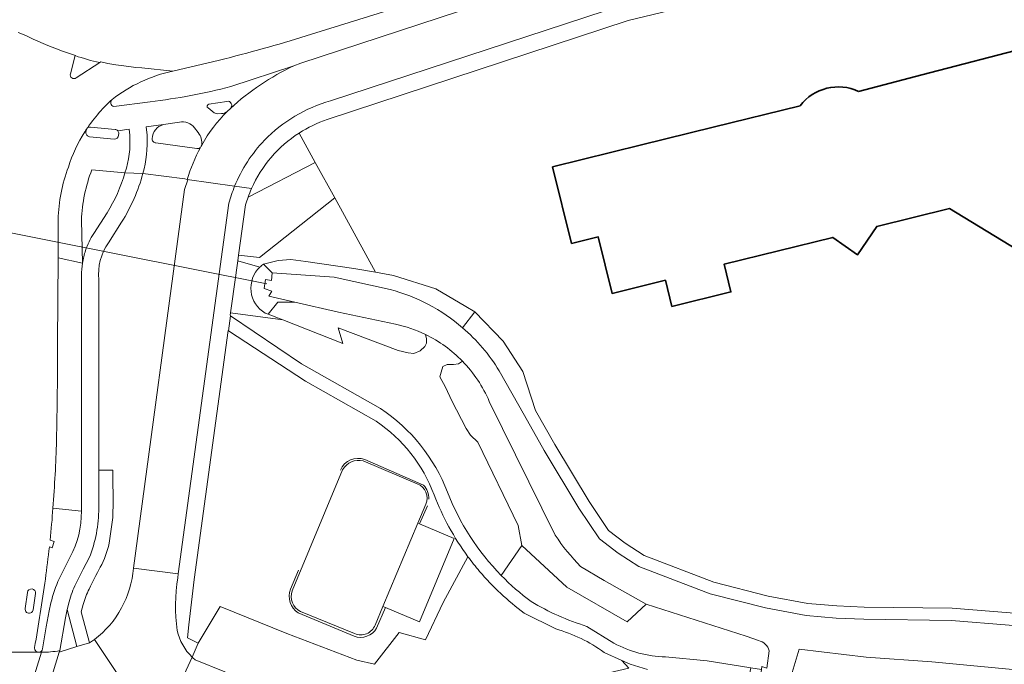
# Model space of a CAD drawing. Extents: x 151587 to 155483, y 462503 to 464608.
# Tile 225 of 236: x 154449 to 154569, y 463998 to 464077. Entities that reach past the tile are written whole.
import ezdxf

# ---------------------------------------------------------------- set-up
doc = ezdxf.new("R2010")
doc.units = 0
doc.header["$LTSCALE"] = 0.5
for name, color, linetype, lineweight in [('B-RO-GR-BEPLANTING_CULTUUR_BOSPLANTSOEN-GV', 251, 'CONTINUOUS', 18), ('B-RO-IE-TERREINAFSCHEIDING_KUNSTMATIG_HEKWERK-G', 251, 'IE-TERREINAFSCHEIDING-KUNSTMATIG', 18), ('B-RO-KW-KUNSTWERK_DUIKER-G', 251, 'CONTINUOUS', 18), ('B-RO-OG-BEBOUWING-GV', 6, 'CONTINUOUS', 35), ('B-RO-OG-TERREIN_CULTUURSCHEIDING-GV', 251, 'CONTINUOUS', 18), ('B-RO-OG-WATER_SLOOT-GV', 251, 'CONTINUOUS', 18), ('B-RO-VH-VERHARDING_ASFALT-GV', 251, 'CONTINUOUS', 18), ('B-RO-VH-VERHARDING_BETON-GV', 251, 'CONTINUOUS', 18), ('B-RO-VH-VERHARDING_BETONSTRAATSTEEN-GV', 251, 'CONTINUOUS', 18), ('B-RO-VH-VERHARDING_TEGEL-GV', 251, 'CONTINUOUS', 18)]:
    doc.layers.add(name, color=color, linetype=linetype, lineweight=lineweight)
doc.linetypes.add('IE-TERREINAFSCHEIDING-KUNSTMATIG', pattern='A,4,[82,NLCS.SHX,S=0.75,R=90,X=0,Y=0],4,-2', length=10)

msp = doc.modelspace()

# ---------------------------------------------------------------- linework, layer by layer
at = {"layer": 'B-RO-GR-BEPLANTING_CULTUUR_BOSPLANTSOEN-GV', "flags": 128}
for points in [[(154503.688, 464011.232), (154500.656, 464005.624), (154498.476, 464001.061), (154495.275, 464001.961), (154492.246, 463998.057), (154490.06, 463998.55), (154481.51, 464001.83), (154473.33, 464005.15), (154470.653, 464000.646), (154469.902, 463998.93), (154469.922, 463998.909)], [(154514.44, 464002.379), (154510.578, 464004.331)], [(154470.256, 463998.608), (154473.898, 463997.141), (154489.508, 463990.459), (154489.53, 463990.449)], [(154489.53, 463990.449), (154494.112, 463988.488), (154503.476, 463984.491), (154511.044, 463981.193), (154511.151, 463981.353), (154512.804, 463983.823), (154514.137, 463985.721), (154514.624, 463986.403), (154515.248, 463987.278), (154516.701, 463988.377), (154516.804, 463988.454), (154517.09, 463988.596), (154517.284, 463990.337), (154517.887, 463992.545), (154518.074, 463995.59), (154520.962, 463996.995), (154523.409, 463997.566), (154522.551, 463998.525), (154520.371, 463999.493)], [(154525.701, 463997.434), (154523.564, 463998.075), (154522.551, 463998.525), (154523.409, 463997.566)]]:
    msp.add_lwpolyline(points, dxfattribs=at)
at = {"layer": 'B-RO-GR-BEPLANTING_CULTUUR_BOSPLANTSOEN-GV'}
for points in [[(154505.11, 464009.435, -0.0177202), (154503.688, 464011.232)], [(154510.578, 464004.331, -0.0577028), (154505.11, 464009.435)], [(154520.371, 463999.493, 0.0933694), (154514.44, 464002.379)], [(154469.922, 463998.909, 0.0171947), (154470.256, 463998.608)]]:
    msp.add_lwpolyline(points, format="xyb", dxfattribs=at)
at = {"layer": 'B-RO-IE-TERREINAFSCHEIDING_KUNSTMATIG_HEKWERK-G'}
for points in [[(154491.053, 464023.131, 0.4025251), (154488.071, 464021.851)], [(154498.916, 464018.281, 0.1925274), (154498.233, 464020.02)], [(154481.947, 464007.24, 0.3607754), (154482.906, 464004.361)], [(154489.731, 464001.503, 0.3715112), (154492.495, 464002.5)]]:
    msp.add_lwpolyline(points, format="xyb", dxfattribs=at)
at = {"layer": 'B-RO-IE-TERREINAFSCHEIDING_KUNSTMATIG_HEKWERK-G', "flags": 128}
for points in [[(154498.233, 464020.02), (154491.053, 464023.131)], [(154497.734, 464015.256), (154498.749, 464017.468)], [(154481.947, 464007.24), (154482.914, 464009.59)], [(154493.6, 464004.998), (154492.495, 464002.5)], [(154489.731, 464001.503), (154482.906, 464004.361)]]:
    msp.add_lwpolyline(points, dxfattribs=at)
at = {"layer": 'B-RO-KW-KUNSTWERK_DUIKER-G', "flags": 128}
msp.add_lwpolyline([(154479.071, 464044.666), (154432.873, 464053.856)], dxfattribs=at)
at = {"layer": 'B-RO-OG-BEBOUWING-GV', "flags": 128}
for points in [[(154544.386, 464066.485), (154533.722, 464063.852), (154524.947, 464061.686), (154514.058, 464058.997), (154516.375, 464049.612), (154519.644, 464050.419), (154521.352, 464043.499), (154527.884, 464045.112), (154528.677, 464041.901), (154535.894, 464043.683), (154535.058, 464047.071), (154548.38, 464050.36), (154551.41, 464048.223), (154553.775, 464051.692), (154562.666, 464053.887), (154572.809, 464047.742), (154577.156, 464030.134), (154581.846, 464027.293), (154587.969, 464037.4), (154602.146, 464060.799), (154580.249, 464074.066)], [(154573.199, 464072.325), (154572.815, 464073.797), (154559.292, 464070.271), (154551.539, 464068.249)]]:
    msp.add_lwpolyline(points, dxfattribs=at)
at = {"layer": 'B-RO-OG-BEBOUWING-GV'}
msp.add_lwpolyline([(154551.539, 464068.249, 0.3514942), (154544.386, 464066.485)], format="xyb", dxfattribs=at)
at = {"layer": 'B-RO-OG-TERREIN_CULTUURSCHEIDING-GV', "flags": 128}
for points in [[(154474.653, 464068.823), (154482.37, 464071.373), (154483.235, 464071.711), (154536.429, 464089.197), (154555.496, 464095.082), (154555.631, 464095.123), (154555.691, 464095.14)], [(154496.763, 464079.072), (154483.868, 464075.04)], [(154473.255, 464072.078), (154467.517, 464070.734)], [(154460.321, 464066.378), (154464.749, 464066.978)], [(154476.75, 464055.277), (154484.981, 464059.543), (154483.004, 464063.14)], [(154461.674, 464058.28), (154457.609, 464058.645)], [(154469.298, 464057.436), (154469.017, 464057.527), (154463.868, 464058.178)], [(154462.72, 464009.835), (154468.978, 464056.217), (154469.393, 464057.403), (154469.298, 464057.436)], [(154478.635, 464047.068), (154480.457, 464047.508), (154481.972, 464047.636), (154483.843, 464047.416), (154489.691, 464046.562), (154492.382, 464046.077), (154487.371, 464055.194), (154478.14, 464047.895), (154475.585, 464048.161), (154475.489, 464047.466), (154478.199, 464046.714)], [(154457.856, 464050.828), (154459.48, 464053.374)], [(154456.332, 464052.459), (154456.464, 464047.213)], [(154461.265, 464052.228), (154459.636, 464049.691)], [(154478.199, 464046.714), (154475.489, 464047.466), (154474.728, 464041.967), (154474.595, 464041.096), (154481.004, 464040.237), (154479.205, 464040.941)], [(154458.455, 464045.19), (154458.457, 464021.843), (154460.19, 464021.852), (154460.207, 464017.233)], [(154498.494, 464038.454), (154498.613, 464037.914), (154498.613, 464037.382), (154498.402, 464036.978), (154497.83, 464036.446), (154497.047, 464036.143), (154496.37, 464036.193), (154495.121, 464036.497), (154487.799, 464039.28), (154488.346, 464037.364), (154481.004, 464040.237), (154474.595, 464041.096), (154474.552, 464040.811), (154474.62, 464040.765), (154483.314, 464034.876), (154492.984, 464029.374)], [(154479.205, 464040.941), (154478.851, 464041.079)], [(154492.447, 464027.822), (154483.783, 464032.745), (154474.368, 464038.889), (154474.304, 464038.931), (154470.133, 464008.447), (154469.508, 464002.9)], [(154507.766, 464008.951), (154510.283, 464012.62), (154509.836, 464015.052), (154504.899, 464025.286), (154504.01, 464026.122), (154503.481, 464026.957), (154501.703, 464030.348), (154500.92, 464032.018), (154500.243, 464033.258), (154500.391, 464033.84), (154500.603, 464034.523), (154501.132, 464034.776), (154501.915, 464034.776), (154502.529, 464034.877), (154503.009, 464035.187)], [(154490.832, 464022.974), (154497.485, 464020.167)], [(154482.163, 464007.042), (154488.34, 464021.893)], [(154498.545, 464017.667), (154497.561, 464015.328)], [(154497.561, 464015.328), (154497.734, 464015.256), (154501.994, 464013.482), (154497.743, 464003.273), (154493.6, 464004.998), (154493.271, 464005.135), (154492.311, 464002.854)], [(154460.028, 464014.876), (154459.734, 464012.887)], [(154525.524, 464005.409), (154523.195, 464003.274), (154515.792, 464007.493), (154510.283, 464012.62), (154507.766, 464008.951)], [(154469.508, 464002.9), (154469.328, 464001.301), (154470.653, 464000.646), (154473.33, 464005.15), (154481.51, 464001.83), (154490.06, 463998.55), (154492.246, 463998.057), (154495.275, 464001.961), (154498.476, 464001.061), (154500.656, 464005.624), (154503.688, 464011.232)], [(154456.55, 464005.398), (154456.319, 464004.468), (154457.322, 464000.677), (154457.944, 464001.082)], [(154489.797, 464001.824), (154483.191, 464004.541)], [(154539.262, 464000.96), (154537.775, 464001.489), (154525.524, 464005.409)], [(154518.261, 464002.704), (154521.578, 464000.623)], [(154527.87, 463998.956), (154532.995, 463998.494), (154538.343, 463997.641), (154539.634, 463997.397), (154539.683, 463997.785), (154540.299, 463997.594), (154540.594, 463999.699)]]:
    msp.add_lwpolyline(points, dxfattribs=at)
at = {"layer": 'B-RO-OG-TERREIN_CULTUURSCHEIDING-GV'}
for points in [[(154483.868, 464075.04, -0.0149094), (154473.255, 464072.078)], [(154467.517, 464070.734, 0.110198), (154460.1, 464067.265)], [(154464.749, 464066.978, 0.0344028), (154474.653, 464068.823)], [(154460.1, 464067.265, 0.5876887), (154460.321, 464066.378)], [(154483.004, 464063.14, 0.146756), (154477.172, 464056.332)], [(154457.609, 464058.645, 0.0797034), (154456.332, 464052.459)], [(154459.48, 464053.374, 0.0697907), (154461.674, 464058.28)], [(154463.868, 464058.178, -0.0751536), (154461.265, 464052.228)], [(154477.172, 464056.332, 0.0186305), (154476.75, 464055.277)], [(154456.841, 464048.743, -0.0715506), (154457.856, 464050.828)], [(154459.636, 464049.691, 0.1748774), (154458.455, 464045.19)], [(154456.464, 464047.213, -0.0412488), (154456.841, 464048.743)], [(154478.851, 464041.079, -0.4982345), (154478.199, 464046.714)], [(154478.199, 464046.714, -0.03783), (154478.635, 464047.068)], [(154503.009, 464035.187, 0.0866083), (154498.494, 464038.454)], [(154492.984, 464029.374, -0.1558977), (154501.18, 464019.148)], [(154499.542, 464018.803, 0.1575098), (154492.447, 464027.822)], [(154488.34, 464021.893, -0.336685), (154490.832, 464022.974)], [(154497.485, 464020.167, -0.4056092), (154498.545, 464017.667)], [(154501.18, 464019.148, 0.1018206), (154507.766, 464008.951)], [(154503.688, 464011.232, -0.0666029), (154499.542, 464018.803)], [(154460.207, 464017.233, -0.0411423), (154460.028, 464014.876)], [(154459.734, 464012.887, -0.0753861), (154458.644, 464009.943)], [(154458.644, 464009.943, 0.0128753), (154457.296, 464007.277)], [(154457.944, 464001.082, 0.2101666), (154462.72, 464009.835)], [(154507.766, 464008.951, 0.0406517), (154511.418, 464005.738)], [(154457.296, 464007.277, 0.0437213), (154456.55, 464005.398)], [(154483.191, 464004.541, -0.3942028), (154482.163, 464007.042)], [(154511.418, 464005.738, 0.0590318), (154518.261, 464002.704)], [(154492.311, 464002.854, -0.4265231), (154489.797, 464001.824)], [(154540.594, 463999.699, 0.288068), (154539.262, 464000.96)], [(154521.578, 464000.623, 0.1120163), (154527.87, 463998.956)]]:
    msp.add_lwpolyline(points, format="xyb", dxfattribs=at)
at = {"layer": 'B-RO-OG-TERREIN_CULTUURSCHEIDING-GV', "flags": 128}
msp.add_lwpolyline([(154584.734, 463985.243), (154585.345, 463988.761), (154579.921, 463989.245), (154580.717, 463996.434), (154560.513, 463998.354), (154552.488, 463998.937), (154544.245, 463999.914), (154543.416, 463997.034), (154544.193, 463996.924), (154544.083, 463996.555), (154545.209, 463996.342), (154548.045, 463994.668), (154554.391, 463986.95), (154557.953, 463983.847), (154562.327, 463982.222), (154567.123, 463981.669), (154571.989, 463982.157), (154576.598, 463983.893), (154581.398, 463985.009)], close=True, dxfattribs=at)
at = {"layer": 'B-RO-OG-WATER_SLOOT-GV'}
for points in [[(154478.199, 464046.714, 0.4982345), (154478.851, 464041.079)], [(154478.635, 464047.068, 0.03783), (154478.199, 464046.714)], [(154494.143, 464043.979, -0.1130738), (154503.029, 464039.288)], [(154503.029, 464039.288, 0.1130738), (154494.143, 464043.979)], [(154498.494, 464038.454, 0.0602449), (154494.809, 464039.732)], [(154494.809, 464039.732, -0.0602449), (154498.494, 464038.454)], [(154498.494, 464038.454, -0.0866083), (154503.009, 464035.187)], [(154503.029, 464039.288, -0.077277), (154507.512, 464034.026)], [(154507.512, 464034.026, 0.077277), (154503.029, 464039.288)], [(154506.303, 464030.265, 0.0922544), (154503.009, 464035.187)], [(154503.009, 464035.187, -0.0922544), (154506.303, 464030.265)], [(154517.494, 464010.045, -0.0537429), (154514.384, 464013.891)], [(154514.384, 464013.891, 0.0537429), (154517.494, 464010.045)], [(154539.262, 464000.96, -0.288068), (154540.594, 463999.699)]]:
    msp.add_lwpolyline(points, format="xyb", dxfattribs=at)
at = {"layer": 'B-RO-OG-WATER_SLOOT-GV', "flags": 128}
for points in [[(154503.029, 464039.288), (154504.548, 464041.217), (154503.429, 464041.881), (154499.764, 464044.054), (154494.554, 464045.685), (154492.382, 464046.077), (154489.691, 464046.562), (154483.843, 464047.416), (154481.972, 464047.636), (154480.457, 464047.508), (154478.635, 464047.068), (154479.721, 464046.006)], [(154478.851, 464041.079), (154479.205, 464040.941), (154480.391, 464042.433), (154482.476, 464042.412), (154479.3, 464043.14), (154479.658, 464043.76), (154478.728, 464044.086), (154478.886, 464045.185), (154479.603, 464045.063), (154479.721, 464046.006), (154478.635, 464047.068)], [(154494.143, 464043.979), (154487.313, 464045.482), (154479.721, 464046.006), (154479.603, 464045.063), (154478.886, 464045.185), (154478.728, 464044.086), (154479.658, 464043.76), (154479.3, 464043.14), (154482.476, 464042.412), (154487.811, 464041.189), (154494.809, 464039.732)], [(154479.721, 464046.006), (154487.313, 464045.482), (154494.143, 464043.979)], [(154494.809, 464039.732), (154487.811, 464041.189), (154482.476, 464042.412), (154480.391, 464042.433), (154479.205, 464040.941)], [(154479.205, 464040.941), (154481.004, 464040.237), (154488.346, 464037.364), (154487.799, 464039.28), (154495.121, 464036.497), (154496.37, 464036.193), (154497.047, 464036.143), (154497.83, 464036.446), (154498.402, 464036.978), (154498.613, 464037.382), (154498.613, 464037.914), (154498.494, 464038.454)], [(154592.482, 464002.332), (154588.442, 464002.83), (154581.058, 464003.593), (154570.094, 464004.355), (154563.006, 464004.913), (154552.226, 464005.073), (154548.878, 464005.221), (154545.333, 464005.517), (154540.47, 464006.417), (154533.822, 464008.135), (154525.291, 464011.378), (154522.946, 464012.899), (154520.912, 464014.448), (154518.525, 464017.997), (154514.323, 464025), (154511.975, 464029.158), (154510.424, 464033.91), (154508.013, 464037.661), (154504.548, 464041.217), (154503.029, 464039.288)], [(154503.009, 464035.187), (154502.529, 464034.877), (154501.915, 464034.776), (154501.132, 464034.776), (154500.603, 464034.523), (154500.391, 464033.84), (154500.243, 464033.258), (154500.92, 464032.018), (154501.703, 464030.348), (154503.481, 464026.957), (154504.01, 464026.122), (154504.899, 464025.286), (154509.836, 464015.052), (154510.283, 464012.62), (154515.792, 464007.493), (154523.195, 464003.274), (154525.524, 464005.409), (154520.383, 464008.321), (154517.494, 464010.045)], [(154507.512, 464034.026), (154510.595, 464028.551), (154513.027, 464024.245), (154517.259, 464017.192), (154519.806, 464013.405), (154522.082, 464011.671), (154524.609, 464010.033), (154533.366, 464006.703), (154540.145, 464004.952), (154545.134, 464004.028), (154548.782, 464003.724), (154552.182, 464003.573), (154562.936, 464003.414), (154569.983, 464002.859), (154580.929, 464002.098), (154584.476, 464001.705), (154595.853, 464000.219), (154597.724, 463999.975), (154610.58, 463999.355), (154620.549, 463997.377)], [(154620.549, 463997.377), (154610.58, 463999.355), (154597.724, 463999.975), (154595.853, 464000.219), (154584.476, 464001.705), (154580.929, 464002.098), (154569.983, 464002.859), (154562.936, 464003.414), (154552.182, 464003.573), (154548.782, 464003.724), (154545.134, 464004.028), (154540.145, 464004.952), (154533.366, 464006.703), (154524.609, 464010.033), (154522.082, 464011.671), (154519.806, 464013.405), (154517.259, 464017.192), (154513.027, 464024.245), (154510.595, 464028.551), (154507.512, 464034.026)], [(154514.384, 464013.891), (154506.303, 464030.265)], [(154506.303, 464030.265), (154514.384, 464013.891)], [(154517.494, 464010.045), (154520.383, 464008.321), (154525.524, 464005.409), (154537.775, 464001.489), (154539.262, 464000.96)], [(154540.594, 463999.699), (154540.299, 463997.594), (154539.683, 463997.785), (154539.634, 463997.397), (154539.443, 463995.892), (154539.438, 463995.856), (154539.333, 463995.028), (154538.942, 463992.076)], [(154543.416, 463997.034), (154544.245, 463999.914), (154552.488, 463998.937), (154560.513, 463998.354), (154580.717, 463996.434)]]:
    msp.add_lwpolyline(points, dxfattribs=at)
at = {"layer": 'B-RO-VH-VERHARDING_ASFALT-GV', "flags": 128}
for points in [[(154483.868, 464075.04), (154496.763, 464079.072)], [(154448.579, 464075.477), (154449.532, 464075.093), (154450.421, 464074.658), (154452.234, 464073.858), (154453.616, 464073.32), (154453.772, 464073.267), (154455.02, 464072.84), (154455.6, 464072.659), (154455.59, 464072.623)], [(154458.577, 464071.765), (154458.716, 464071.854), (154459.576, 464071.68), (154460.554, 464071.507), (154461.532, 464071.36), (154463.007, 464071.187), (154463.745, 464071.125), (154467.517, 464070.734), (154473.255, 464072.078)], [(154492.984, 464029.374), (154483.314, 464034.876), (154474.62, 464040.765), (154474.368, 464038.889), (154483.783, 464032.745), (154492.447, 464027.822)], [(154497.485, 464020.167), (154490.832, 464022.974)], [(154488.34, 464021.893), (154482.163, 464007.042)], [(154493.271, 464005.135), (154497.561, 464015.328), (154498.545, 464017.667)], [(154468.152, 464008.66), (154468.188, 464009.137), (154462.72, 464009.835)], [(154483.191, 464004.541), (154489.797, 464001.824)], [(154492.311, 464002.854), (154493.271, 464005.135)], [(154510.578, 464004.331), (154514.44, 464002.379)], [(154521.578, 464000.623), (154518.261, 464002.704)], [(154457.944, 464001.082), (154461.873, 463995.202), (154462.314, 463995.41), (154463.217, 463995.803)], [(154450.501, 463989.362), (154453.63, 463999.557), (154453.683, 463999.731)], [(154448.484, 463989.92), (154451.448, 463999.528), (154451.166, 463999.535), (154451.03, 463999.541), (154446.259, 463999.527), (154446.259, 463999.176)], [(154451.448, 463999.528), (154448.484, 463989.92)], [(154466.249, 463995.402), (154467.927, 463994.687), (154469.922, 463998.909)], [(154469.922, 463998.909), (154467.927, 463994.687), (154509.308, 463977.109), (154511.125, 463976.349), (154556.218, 463957.49), (154558.028, 463956.753), (154619.056, 463931.367), (154620.859, 463930.618), (154674.313, 463908.383), (154675.202, 463907.949), (154683.794, 463905.689), (154687.785, 463904.623)], [(154469.922, 463998.909), (154469.902, 463998.93)], [(154503.476, 463984.491), (154494.112, 463988.488), (154489.53, 463990.449), (154489.508, 463990.459), (154473.898, 463997.141), (154470.256, 463998.608)], [(154520.371, 463999.493), (154522.551, 463998.525), (154523.564, 463998.075), (154525.701, 463997.434)], [(154529.845, 463997.01), (154534.453, 463996.599), (154538.049, 463996.095), (154538.343, 463997.641), (154532.995, 463998.494), (154527.87, 463998.956)]]:
    msp.add_lwpolyline(points, dxfattribs=at)
at = {"layer": 'B-RO-VH-VERHARDING_ASFALT-GV'}
for points in [[(154473.255, 464072.078, 0.0149094), (154483.868, 464075.04)], [(154455.59, 464072.623, 0.0294363), (154458.577, 464071.765)], [(154501.18, 464019.148, 0.1558977), (154492.984, 464029.374)], [(154492.447, 464027.822, -0.1575098), (154499.542, 464018.803)], [(154490.832, 464022.974, 0.336685), (154488.34, 464021.893)], [(154498.545, 464017.667, 0.4056092), (154497.485, 464020.167)], [(154507.766, 464008.951, -0.1018206), (154501.18, 464019.148)], [(154499.542, 464018.803, 0.0666029), (154503.688, 464011.232)], [(154503.688, 464011.232, 0.0177202), (154505.11, 464009.435)], [(154462.72, 464009.835, -0.2101666), (154457.944, 464001.082)], [(154505.11, 464009.435, 0.0577028), (154510.578, 464004.331)], [(154468.061, 464002.202, -0.0726218), (154468.152, 464008.66)], [(154511.418, 464005.738, -0.0406517), (154507.766, 464008.951)], [(154482.163, 464007.042, 0.3942028), (154483.191, 464004.541)], [(154518.261, 464002.704, -0.0590318), (154511.418, 464005.738)], [(154469.902, 463998.93, -0.1445423), (154468.061, 464002.202)], [(154489.797, 464001.824, 0.4265231), (154492.311, 464002.854)], [(154514.44, 464002.379, -0.0933694), (154520.371, 463999.493)], [(154453.683, 463999.731, -0.050589), (154451.448, 463999.528)], [(154527.87, 463998.956, -0.1120163), (154521.578, 464000.623)], [(154470.256, 463998.608, -0.0171947), (154469.922, 463998.909)]]:
    msp.add_lwpolyline(points, format="xyb", dxfattribs=at)
at = {"layer": 'B-RO-VH-VERHARDING_BETON-GV', "flags": 128}
for points in [[(154455.009, 464070.405), (154455.59, 464072.623), (154455.6, 464072.659), (154455.02, 464072.84), (154453.772, 464073.267), (154453.616, 464073.32), (154452.234, 464073.858), (154450.421, 464074.658), (154449.532, 464075.093), (154448.579, 464075.477)], [(154467.517, 464070.734), (154463.745, 464071.125), (154463.007, 464071.187), (154461.532, 464071.36), (154460.554, 464071.507), (154459.576, 464071.68), (154458.716, 464071.854), (154458.577, 464071.765), (154455.68, 464069.905)], [(154453.416, 464037.42), (154453.481, 464047.864), (154453.488, 464052.548)], [(154452.42, 464012.451), (154452.748, 464012.334), (154452.981, 464013.103), (154452.514, 464013.282)], [(154446.24, 464008.218), (154446.259, 463999.527), (154451.03, 463999.541)], [(154449.716, 464006.867), (154449.442, 464004.885)], [(154449.442, 464004.885), (154449.716, 464006.867)], [(154450.435, 464004.742), (154450.706, 464006.718)], [(154450.706, 464006.718), (154450.435, 464004.742)]]:
    msp.add_lwpolyline(points, dxfattribs=at)
at = {"layer": 'B-RO-VH-VERHARDING_BETON-GV'}
for points in [[(154455.68, 464069.905, -0.7640979), (154455.009, 464070.405)], [(154460.1, 464067.265, -0.110198), (154467.517, 464070.734)], [(154456.756, 464063.285, -0.0688176), (154460.1, 464067.265)], [(154454.741, 464058.962, -0.0631286), (154456.756, 464063.285)], [(154453.488, 464052.548, -0.0833962), (154454.741, 464058.962)], [(154453.289, 464025.449, 0.005263), (154453.416, 464037.42)], [(154452.851, 464017.192, 0.0111428), (154453.289, 464025.449)], [(154452.514, 464013.282, 0.005375), (154452.851, 464017.192)], [(154451.93, 464008.502, 0.0015273), (154452.42, 464012.451)], [(154450.602, 464000.095, 0.0073603), (154451.93, 464008.502)], [(154450.706, 464006.718, 0.9968883), (154449.716, 464006.867)], [(154449.716, 464006.867, -0.9968883), (154450.706, 464006.718)], [(154449.442, 464004.885, 1.0019732), (154450.435, 464004.742)], [(154450.435, 464004.742, -1.0019732), (154449.442, 464004.885)], [(154451.03, 463999.541, -0.4194412), (154450.602, 464000.095)]]:
    msp.add_lwpolyline(points, format="xyb", dxfattribs=at)
at = {"layer": 'B-RO-VH-VERHARDING_BETONSTRAATSTEEN-GV', "flags": 128}
for points in [[(154577.78, 464101.34), (154574.066, 464100.29), (154555.691, 464095.14), (154555.631, 464095.123), (154555.496, 464095.082), (154536.429, 464089.197), (154483.235, 464071.711), (154482.37, 464071.373)], [(154486.844, 464067.081), (154522.868, 464078.899), (154522.901, 464078.907), (154562.111, 464090.231), (154562.021, 464090.605), (154561.971, 464090.974), (154562.207, 464091.25), (154562.822, 464091.478), (154575.029, 464094.863), (154579.237, 464095.986), (154577.78, 464101.34)], [(154455.59, 464072.623), (154455.009, 464070.405)], [(154455.68, 464069.905), (154458.577, 464071.765)], [(154471.866, 464066.212), (154472.619, 464065.612), (154473.008, 464065.502), (154473.506, 464065.522)], [(154474.136, 464067.023), (154471.943, 464066.679)], [(154474.212, 464065.793), (154474.594, 464066.163)], [(154474.594, 464066.163), (154474.212, 464065.793)], [(154460.454, 464063.592), (154457.452, 464063.874)], [(154468.339, 464064.477), (154466.397, 464064.176)], [(154470.657, 464063.187), (154470.194, 464063.769)], [(154456.928, 464063.433), (154456.897, 464063.228)], [(154457.347, 464062.684), (154460.349, 464062.391)], [(154460.899, 464062.864), (154460.92, 464063.065)], [(154465.463, 464061.921), (154470.493, 464061.251)], [(154476.443, 464054.358), (154475.585, 464048.161), (154478.14, 464047.895), (154487.371, 464055.194), (154484.981, 464059.543), (154476.75, 464055.277)], [(154475.109, 464056.626), (154469.298, 464057.436), (154469.393, 464057.403), (154468.978, 464056.217), (154462.72, 464009.835), (154468.188, 464009.137)], [(154469.298, 464057.436), (154475.109, 464056.626)], [(154468.188, 464009.137), (154474.406, 464054.542)], [(154456.33, 464016.797), (154452.851, 464017.192)], [(154452.514, 464013.282), (154452.981, 464013.103), (154452.748, 464012.334), (154452.42, 464012.451)], [(154453.62, 464008.537), (154454.978, 464011.214)], [(154451.578, 463999.957), (154452.027, 464002.639), (154452.389, 464004.61), (154452.609, 464005.586)], [(154451.03, 463999.541), (154451.166, 463999.535)]]:
    msp.add_lwpolyline(points, dxfattribs=at)
at = {"layer": 'B-RO-VH-VERHARDING_BETONSTRAATSTEEN-GV'}
for points in [[(154458.577, 464071.765, -0.0294363), (154455.59, 464072.623)], [(154482.37, 464071.373, 0.0760933), (154474.594, 464066.163)], [(154455.009, 464070.405, 0.7640979), (154455.68, 464069.905)], [(154471.943, 464066.679, 0.7089255), (154471.866, 464066.212)], [(154474.594, 464066.163, 0.7713132), (154474.136, 464067.023)], [(154478.772, 464062.261, -0.1340387), (154486.844, 464067.081)], [(154474.212, 464065.793, 0.0697052), (154471.075, 464061.672)], [(154473.506, 464065.522, 0.1745936), (154474.212, 464065.793)], [(154457.452, 464063.874, 0.4053032), (154456.928, 464063.433)], [(154460.805, 464063.416, 0.2061535), (154460.454, 464063.592)], [(154466.397, 464064.176, 0.3426543), (154464.996, 464062.449)], [(154470.194, 464063.769, 0.2759361), (154468.339, 464064.477)], [(154456.897, 464063.228, 0.4225618), (154457.347, 464062.684)], [(154460.349, 464062.391, 0.4056523), (154460.899, 464062.864)], [(154460.92, 464063.065, 0.1900822), (154460.805, 464063.416)], [(154464.996, 464062.449, 0.4150558), (154465.463, 464061.921)], [(154471.075, 464061.672, 0.2008504), (154470.657, 464063.187)], [(154470.918, 464061.385, 0.0505527), (154469.298, 464057.436)], [(154470.493, 464061.251, 0.2405676), (154470.918, 464061.385)], [(154470.918, 464061.385, -0.0041488), (154471.075, 464061.672)], [(154471.075, 464061.672, 0.0041488), (154470.918, 464061.385)], [(154475.109, 464056.626, -0.0949782), (154478.772, 464062.261)], [(154474.406, 464054.542, -0.0312007), (154475.109, 464056.626)], [(154476.75, 464055.277, 0.0163185), (154476.443, 464054.358)], [(154452.851, 464017.192, -0.005375), (154452.514, 464013.282)], [(154454.978, 464011.214, 0.1286509), (154456.33, 464016.797)], [(154452.42, 464012.451, -0.0015273), (154451.93, 464008.502)], [(154451.93, 464008.502, -0.0073603), (154450.602, 464000.095)], [(154452.609, 464005.586, -0.0539348), (154453.62, 464008.537)], [(154450.602, 464000.095, 0.4194412), (154451.03, 463999.541)], [(154451.166, 463999.535, 0.3597181), (154451.578, 463999.957)]]:
    msp.add_lwpolyline(points, format="xyb", dxfattribs=at)
at = {"layer": 'B-RO-VH-VERHARDING_BETONSTRAATSTEEN-GV', "flags": 128}
msp.add_lwpolyline([(154454.579, 464004.749), (154454.379, 464003.767), (154453.683, 463999.731), (154453.63, 463999.557), (154455.792, 464000.221)], close=True, dxfattribs=at)
at = {"layer": 'B-RO-VH-VERHARDING_TEGEL-GV', "flags": 128}
for points in [[(154486.451, 464064.796), (154523.297, 464076.927), (154570.821, 464088.367), (154591.27, 464093.284), (154593.667, 464093.86), (154593.225, 464095.799), (154592.549, 464095.662), (154562.541, 464088.444), (154522.901, 464078.907), (154522.868, 464078.899), (154486.844, 464067.081)], [(154482.37, 464071.373), (154474.653, 464068.823)], [(154464.749, 464066.978), (154460.321, 464066.378)], [(154473.506, 464065.522), (154473.008, 464065.502), (154472.619, 464065.612), (154471.866, 464066.212)], [(154471.943, 464066.679), (154474.136, 464067.023)], [(154457.452, 464063.874), (154460.454, 464063.592)], [(154460.805, 464063.416), (154462.172, 464063.616), (154462.255, 464062.864)], [(154462.255, 464062.864), (154462.172, 464063.616), (154460.805, 464063.416)], [(154464.372, 464062.861), (154464.256, 464063.895), (154466.397, 464064.176), (154468.339, 464064.477)], [(154466.397, 464064.176), (154464.256, 464063.895), (154464.372, 464062.861)], [(154470.194, 464063.769), (154470.657, 464063.187)], [(154456.756, 464063.285), (154456.897, 464063.228)], [(154456.897, 464063.228), (154456.756, 464063.285)], [(154456.897, 464063.228), (154456.928, 464063.433)], [(154460.349, 464062.391), (154457.347, 464062.684)], [(154460.92, 464063.065), (154460.899, 464062.864)], [(154470.493, 464061.251), (154465.463, 464061.921)], [(154457.609, 464058.645), (154461.674, 464058.28)], [(154461.674, 464058.28), (154463.868, 464058.178)], [(154463.868, 464058.178), (154461.674, 464058.28)], [(154463.868, 464058.178), (154469.017, 464057.527), (154469.298, 464057.436)], [(154477.172, 464056.332), (154475.109, 464056.626)], [(154475.109, 464056.626), (154477.172, 464056.332)], [(154474.406, 464054.542), (154468.188, 464009.137), (154468.152, 464008.66)], [(154475.585, 464048.161), (154476.443, 464054.358)], [(154459.48, 464053.374), (154457.856, 464050.828)], [(154453.488, 464052.548), (154453.481, 464047.864), (154456.464, 464047.213), (154456.332, 464052.459)], [(154459.636, 464049.691), (154461.265, 464052.228)], [(154469.902, 463998.93), (154470.653, 464000.646), (154469.328, 464001.301), (154469.508, 464002.9), (154470.133, 464008.447), (154474.304, 464038.931), (154474.368, 464038.889), (154474.62, 464040.765), (154474.552, 464040.811), (154474.595, 464041.096), (154474.728, 464041.967), (154475.489, 464047.466), (154475.585, 464048.161)], [(154456.464, 464047.213), (154453.481, 464047.864), (154453.416, 464037.42)], [(154452.851, 464017.192), (154456.33, 464016.797), (154456.353, 464020.761), (154456.344, 464045.675)], [(154456.344, 464045.675), (154456.353, 464020.761), (154456.33, 464016.797)], [(154458.453, 464017.197), (154458.457, 464021.843), (154458.455, 464045.19)], [(154460.207, 464017.233), (154460.19, 464021.852), (154458.457, 464021.843), (154458.453, 464017.197)], [(154459.734, 464012.887), (154460.028, 464014.876)], [(154454.978, 464011.214), (154453.62, 464008.537)], [(154455.673, 464007.923), (154456.56, 464009.718), (154457.287, 464011.107)], [(154457.287, 464011.107), (154456.56, 464009.718), (154455.673, 464007.923)], [(154454.579, 464004.749), (154454.833, 464005.72)], [(154454.833, 464005.72), (154454.579, 464004.749), (154455.792, 464000.221), (154457.322, 464000.677), (154456.319, 464004.468), (154456.55, 464005.398)], [(154452.609, 464005.586), (154452.389, 464004.61), (154452.027, 464002.639), (154451.578, 463999.957)], [(154453.683, 463999.731), (154454.379, 464003.767), (154454.579, 464004.749)], [(154452.035, 463990.486), (154452.959, 463990.948), (154455.591, 463992.142), (154461.105, 463994.683), (154461.873, 463995.202), (154457.944, 464001.082), (154457.322, 464000.677), (154455.792, 464000.221), (154453.63, 463999.557), (154450.501, 463989.362)], [(154451.166, 463999.535), (154451.448, 463999.528)]]:
    msp.add_lwpolyline(points, dxfattribs=at)
at = {"layer": 'B-RO-VH-VERHARDING_TEGEL-GV'}
for points in [[(154474.594, 464066.163, -0.0760933), (154482.37, 464071.373)], [(154474.653, 464068.823, -0.0344028), (154464.749, 464066.978)], [(154460.1, 464067.265, 0.0688176), (154456.756, 464063.285)], [(154460.321, 464066.378, -0.5876887), (154460.1, 464067.265)], [(154471.866, 464066.212, -0.7089255), (154471.943, 464066.679)], [(154474.136, 464067.023, -0.7713132), (154474.594, 464066.163)], [(154486.844, 464067.081, 0.1340387), (154478.772, 464062.261)], [(154471.075, 464061.672, -0.0697052), (154474.212, 464065.793)], [(154474.212, 464065.793, -0.1745936), (154473.506, 464065.522)], [(154483.004, 464063.14, -0.0614067), (154486.451, 464064.796)], [(154456.928, 464063.433, -0.4053032), (154457.452, 464063.874)], [(154460.454, 464063.592, -0.2061535), (154460.805, 464063.416)], [(154464.996, 464062.449, -0.3426543), (154466.397, 464064.176)], [(154468.339, 464064.477, -0.2759361), (154470.194, 464063.769)], [(154456.756, 464063.285, 0.0631286), (154454.741, 464058.962)], [(154457.347, 464062.684, -0.4225618), (154456.897, 464063.228)], [(154460.899, 464062.864, -0.4056523), (154460.349, 464062.391)], [(154460.805, 464063.416, -0.1900822), (154460.92, 464063.065)], [(154462.255, 464062.864, -0.1005555), (154461.674, 464058.28)], [(154461.674, 464058.28, 0.1005555), (154462.255, 464062.864)], [(154464.372, 464062.861, -0.0845698), (154463.868, 464058.178)], [(154463.868, 464058.178, 0.0845698), (154464.372, 464062.861)], [(154465.463, 464061.921, -0.4150558), (154464.996, 464062.449)], [(154470.657, 464063.187, -0.2008504), (154471.075, 464061.672)], [(154477.172, 464056.332, -0.146756), (154483.004, 464063.14)], [(154469.298, 464057.436, -0.0505527), (154470.918, 464061.385)], [(154470.918, 464061.385, -0.2405676), (154470.493, 464061.251)], [(154478.772, 464062.261, 0.0949782), (154475.109, 464056.626)], [(154454.741, 464058.962, 0.0833962), (154453.488, 464052.548)], [(154456.332, 464052.459, -0.0797034), (154457.609, 464058.645)], [(154461.674, 464058.28, -0.0697907), (154459.48, 464053.374)], [(154461.265, 464052.228, 0.0751536), (154463.868, 464058.178)], [(154475.109, 464056.626, 0.0312007), (154474.406, 464054.542)], [(154476.443, 464054.358, -0.0163185), (154476.75, 464055.277)], [(154476.75, 464055.277, -0.0186305), (154477.172, 464056.332)], [(154457.856, 464050.828, 0.0715506), (154456.841, 464048.743)], [(154458.455, 464045.19, -0.1748774), (154459.636, 464049.691)], [(154456.841, 464048.743, 0.0412488), (154456.464, 464047.213)], [(154456.344, 464045.675, -0.0403707), (154456.464, 464047.213)], [(154456.464, 464047.213, 0.0403707), (154456.344, 464045.675)], [(154453.416, 464037.42, -0.005263), (154453.289, 464025.449)], [(154453.289, 464025.449, -0.0111428), (154452.851, 464017.192)], [(154456.33, 464016.797, -0.1286509), (154454.978, 464011.214)], [(154457.287, 464011.107, 0.0991898), (154458.453, 464017.197)], [(154458.453, 464017.197, -0.0991898), (154457.287, 464011.107)], [(154460.028, 464014.876, 0.0411423), (154460.207, 464017.233)], [(154458.644, 464009.943, 0.0753861), (154459.734, 464012.887)], [(154457.296, 464007.277, -0.0128753), (154458.644, 464009.943)], [(154453.62, 464008.537, 0.0539348), (154452.609, 464005.586)], [(154468.152, 464008.66, 0.0726218), (154468.061, 464002.202)], [(154454.833, 464005.72, -0.0516769), (154455.673, 464007.923)], [(154455.673, 464007.923, 0.0516769), (154454.833, 464005.72)], [(154456.55, 464005.398, -0.0437213), (154457.296, 464007.277)], [(154468.061, 464002.202, 0.1445423), (154469.902, 463998.93)], [(154451.578, 463999.957, -0.3597181), (154451.166, 463999.535)], [(154451.448, 463999.528, 0.050589), (154453.683, 463999.731)]]:
    msp.add_lwpolyline(points, format="xyb", dxfattribs=at)
at = {"layer": 'B-RO-VH-VERHARDING_TEGEL-GV', "flags": 128}
msp.add_lwpolyline([(154497.561, 464015.328), (154493.271, 464005.135), (154493.6, 464004.998), (154497.743, 464003.273), (154501.994, 464013.482), (154497.734, 464015.256)], close=True, dxfattribs=at)

doc.saveas('drawing.dxf')
